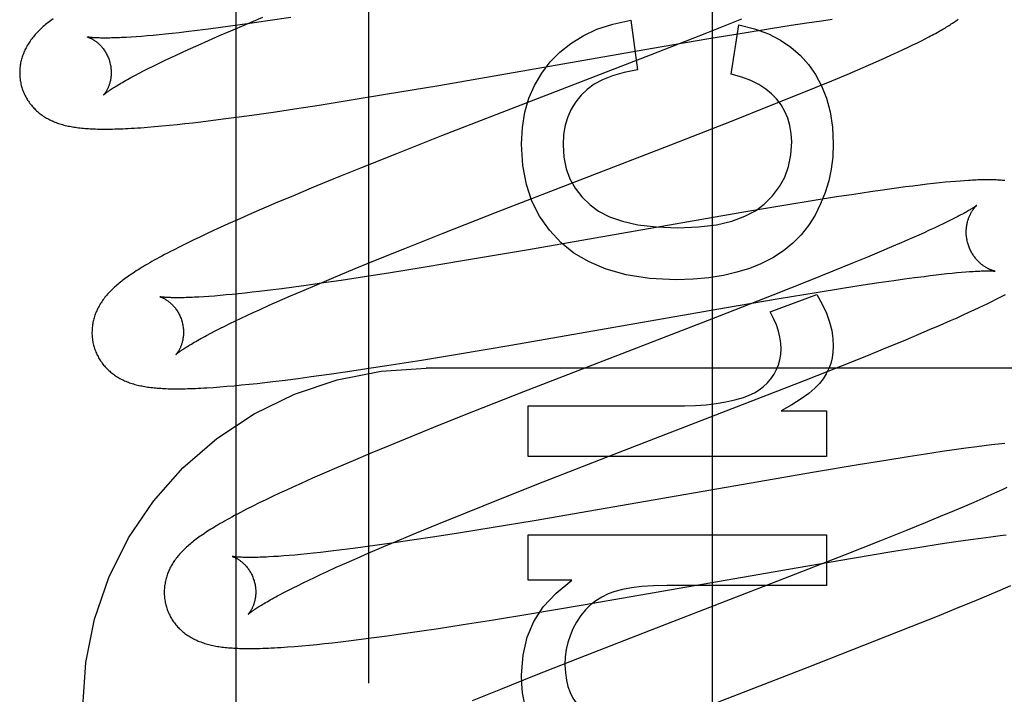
# Model space of a CAD drawing. Header units: inches. Extents: x 0 to 309, y 0 to 200.
# Tile 32 of 64: x 107.555 to 107.77, y 102.551 to 102.698. Entities that reach past the tile are written whole.
import ezdxf

# ---------------------------------------------------------------- set-up
doc = ezdxf.new("R2010")
doc.units = ezdxf.units.IN
doc.header["$LTSCALE"] = 17
doc.header["$MEASUREMENT"] = 0
doc.linetypes.add('HIDDEN', pattern=[0.2, 0.1, -0.1])
doc.layers.add('DEFAULT_2', color=8, linetype='HIDDEN')
doc.layers.add('RIGHTHAND_DOOR_ASSEMBLY', color=7, linetype='CONTINUOUS')

msp = doc.modelspace()

# ---------------------------------------------------------------- linework, layer by layer
at = {"layer": 'DEFAULT_2', "color": 8, "linetype": 'HIDDEN'}
for p, q in [((107.63154, 99.15312), (107.63154, 104.65362)), ((107.60479, 102.69722), (107.60837, 102.69872)), ((107.61447, 102.69868), (107.60943, 102.69792)), ((107.71297, 102.6983), (107.70531, 102.69525)), ((107.73044, 102.69795), (107.73276, 102.69827)), ((107.59651, 102.69612), (107.594, 102.6958)), ((107.59911, 102.69646), (107.59651, 102.69612)), ((107.60181, 102.69682), (107.59911, 102.69646)), ((107.60135, 102.69575), (107.60479, 102.69722)), ((107.60554, 102.69735), (107.60181, 102.69682)), ((107.60943, 102.69792), (107.60554, 102.69735)), ((107.68879, 102.69808), (107.6902, 102.68721)), ((107.71071, 102.68629), (107.71237, 102.69703)), ((107.71351, 102.69533), (107.71925, 102.69625)), ((107.71925, 102.69625), (107.72376, 102.69695)), ((107.72376, 102.69695), (107.72719, 102.69747)), ((107.72719, 102.69747), (107.73044, 102.69795)), ((107.58067, 102.69444), (107.57956, 102.69436)), ((107.58185, 102.69453), (107.58067, 102.69444)), ((107.58308, 102.69463), (107.58185, 102.69453)), ((107.58437, 102.69475), (107.58308, 102.69463)), ((107.58571, 102.69487), (107.58437, 102.69475)), ((107.5871, 102.69501), (107.58571, 102.69487)), ((107.58855, 102.69517), (107.5871, 102.69501)), ((107.59005, 102.69533), (107.58855, 102.69517)), ((107.59159, 102.69551), (107.59005, 102.69533)), ((107.594, 102.6958), (107.59159, 102.69551)), ((107.59649, 102.69363), (107.59887, 102.69468)), ((107.59887, 102.69468), (107.60135, 102.69575)), ((107.70531, 102.69525), (107.69299, 102.69044)), ((107.69352, 102.69195), (107.7054, 102.69398)), ((107.7054, 102.69398), (107.71351, 102.69533)), ((107.75226, 102.69358), (107.7531, 102.694)), ((107.7531, 102.694), (107.75388, 102.69441)), ((107.59202, 102.69163), (107.5942, 102.69262)), ((107.5942, 102.69262), (107.59649, 102.69363)), ((107.64679, 102.68381), (107.69352, 102.69195)), ((107.74824, 102.69163), (107.74936, 102.69216)), ((107.74936, 102.69216), (107.7504, 102.69266)), ((107.7504, 102.69266), (107.75137, 102.69313)), ((107.75137, 102.69313), (107.75226, 102.69358)), ((107.58674, 102.68916), (107.58798, 102.68976)), ((107.58798, 102.68976), (107.58928, 102.69037)), ((107.58928, 102.69037), (107.59063, 102.69099)), ((107.59063, 102.69099), (107.59202, 102.69163)), ((107.69299, 102.69044), (107.64742, 102.67275)), ((107.74289, 102.68919), (107.74433, 102.68983)), ((107.74433, 102.68983), (107.74572, 102.69046)), ((107.74572, 102.69046), (107.74703, 102.69106)), ((107.74703, 102.69106), (107.74824, 102.69163)), ((107.58229, 102.68696), (107.58332, 102.68749)), ((107.58332, 102.68749), (107.5844, 102.68803)), ((107.5844, 102.68803), (107.58554, 102.68859)), ((107.58554, 102.68859), (107.58674, 102.68916)), ((107.73837, 102.68723), (107.74067, 102.68822)), ((107.74067, 102.68822), (107.74289, 102.68919)), ((107.5804, 102.68598), (107.58131, 102.68646)), ((107.58131, 102.68646), (107.58229, 102.68696)), ((107.73268, 102.68483), (107.73599, 102.68621)), ((107.73599, 102.68621), (107.73837, 102.68723)), ((107.63517, 102.68185), (107.64679, 102.68381)), ((107.72473, 102.68157), (107.72923, 102.6834)), ((107.72923, 102.6834), (107.73268, 102.68483)), ((107.62724, 102.68055), (107.63517, 102.68185)), ((107.71907, 102.6793), (107.72473, 102.68157)), ((107.61529, 102.67867), (107.62064, 102.6795)), ((107.62064, 102.6795), (107.62724, 102.68055)), ((107.71113, 102.67616), (107.71907, 102.6793)), ((107.60029, 102.67654), (107.60316, 102.67692)), ((107.60316, 102.67692), (107.60708, 102.67747)), ((107.60708, 102.67747), (107.61113, 102.67805)), ((107.61113, 102.67805), (107.61529, 102.67867)), ((107.58315, 102.67466), (107.5847, 102.67479)), ((107.5847, 102.67479), (107.58631, 102.67493)), ((107.58631, 102.67493), (107.58795, 102.67509)), ((107.58795, 102.67509), (107.58962, 102.67526)), ((107.58962, 102.67526), (107.59131, 102.67545)), ((107.59131, 102.67545), (107.59304, 102.67564)), ((107.59304, 102.67564), (107.59479, 102.67585)), ((107.59479, 102.67585), (107.5975, 102.67618)), ((107.5975, 102.67618), (107.60029, 102.67654)), ((107.69747, 102.67082), (107.71113, 102.67616)), ((107.64742, 102.67275), (107.63754, 102.66885)), ((107.65974, 102.6562), (107.69747, 102.67082)), ((107.63754, 102.66885), (107.63009, 102.66587)), ((107.63009, 102.66587), (107.6239, 102.66336)), ((107.6239, 102.66336), (107.6189, 102.6613)), ((107.74878, 102.6616), (107.74631, 102.66127)), ((107.75039, 102.6618), (107.74878, 102.6616)), ((107.75196, 102.662), (107.75039, 102.6618)), ((107.75347, 102.66218), (107.75196, 102.662)), ((107.75489, 102.66234), (107.75347, 102.66218)), ((107.75621, 102.66248), (107.75489, 102.66234)), ((107.75745, 102.66261), (107.75621, 102.66248)), ((107.7586, 102.66272), (107.75745, 102.66261)), ((107.75968, 102.66281), (107.7586, 102.66272)), ((107.76069, 102.66289), (107.75968, 102.66281)), ((107.76164, 102.66296), (107.76069, 102.66289)), ((107.61503, 102.65969), (107.61128, 102.6581)), ((107.6189, 102.6613), (107.61503, 102.65969)), ((107.7337, 102.6594), (107.72879, 102.65862)), ((107.73748, 102.65998), (107.7337, 102.6594)), ((107.74112, 102.66053), (107.73748, 102.65998)), ((107.74376, 102.66091), (107.74112, 102.66053)), ((107.74631, 102.66127), (107.74376, 102.66091)), ((107.61128, 102.6581), (107.60855, 102.65693)), ((107.72265, 102.65761), (107.71299, 102.65598)), ((107.72879, 102.65862), (107.72265, 102.65761)), ((107.6059, 102.65578), (107.60331, 102.65464)), ((107.60855, 102.65693), (107.6059, 102.65578)), ((107.64778, 102.6515), (107.65974, 102.6562)), ((107.71299, 102.65598), (107.66643, 102.64787)), ((107.60081, 102.65352), (107.59919, 102.65278)), ((107.60331, 102.65464), (107.60081, 102.65352)), ((107.75604, 102.65308), (107.75503, 102.6526)), ((107.757, 102.65353), (107.75604, 102.65308)), ((107.75789, 102.65397), (107.757, 102.65353)), ((107.75873, 102.65438), (107.75789, 102.65397)), ((107.75951, 102.65478), (107.75873, 102.65438)), ((107.59608, 102.65134), (107.59457, 102.65063)), ((107.59761, 102.65206), (107.59608, 102.65134)), ((107.59919, 102.65278), (107.59761, 102.65206)), ((107.6394, 102.64816), (107.64778, 102.6515)), ((107.75166, 102.65107), (107.7498, 102.65024)), ((107.75284, 102.65159), (107.75166, 102.65107)), ((107.75396, 102.65211), (107.75284, 102.65159)), ((107.75503, 102.6526), (107.75396, 102.65211)), ((107.59165, 102.64922), (107.59022, 102.6485)), ((107.5931, 102.64993), (107.59165, 102.64922)), ((107.59457, 102.65063), (107.5931, 102.64993)), ((107.74782, 102.64938), (107.74574, 102.64848)), ((107.7498, 102.65024), (107.74782, 102.64938)), ((107.59022, 102.6485), (107.58883, 102.6478)), ((107.63336, 102.64572), (107.6394, 102.64816)), ((107.66643, 102.64787), (107.65244, 102.64549)), ((107.74354, 102.64755), (107.74047, 102.64626)), ((107.74574, 102.64848), (107.74354, 102.64755)), ((107.62851, 102.64374), (107.63336, 102.64572)), ((107.65244, 102.64549), (107.64342, 102.64399)), ((107.73722, 102.64492), (107.73293, 102.64318)), ((107.74047, 102.64626), (107.73722, 102.64492)), ((107.62386, 102.6418), (107.62851, 102.64374)), ((107.63579, 102.64276), (107.63055, 102.64194)), ((107.64342, 102.64399), (107.63579, 102.64276)), ((107.73293, 102.64318), (107.72749, 102.641)), ((107.75282, 102.64205), (107.75416, 102.64222)), ((107.75416, 102.64222), (107.75544, 102.64237)), ((107.75544, 102.64237), (107.75666, 102.64251)), ((107.75666, 102.64251), (107.75783, 102.64264)), ((107.75783, 102.64264), (107.75894, 102.64275)), ((107.75894, 102.64275), (107.75999, 102.64286)), ((107.75999, 102.64286), (107.76098, 102.64294)), ((107.76098, 102.64294), (107.76192, 102.64302)), ((107.61784, 102.64007), (107.61513, 102.6397)), ((107.61687, 102.63884), (107.62029, 102.6403)), ((107.62159, 102.6406), (107.61784, 102.64007)), ((107.62029, 102.6403), (107.62386, 102.6418)), ((107.62549, 102.64117), (107.62159, 102.6406)), ((107.63055, 102.64194), (107.62549, 102.64117)), ((107.72749, 102.641), (107.71978, 102.63794)), ((107.73499, 102.63945), (107.73951, 102.64016)), ((107.73951, 102.64016), (107.74294, 102.64068)), ((107.74294, 102.64068), (107.7462, 102.64115)), ((107.7462, 102.64115), (107.74852, 102.64148)), ((107.74852, 102.64148), (107.75073, 102.64178)), ((107.75073, 102.64178), (107.75282, 102.64205)), ((107.60031, 102.63797), (107.59901, 102.63785)), ((107.60166, 102.6381), (107.60031, 102.63797)), ((107.60306, 102.63824), (107.60166, 102.6381)), ((107.60452, 102.63839), (107.60306, 102.63824)), ((107.60602, 102.63856), (107.60452, 102.63839)), ((107.60757, 102.63874), (107.60602, 102.63856)), ((107.60999, 102.63903), (107.60757, 102.63874)), ((107.61251, 102.63935), (107.60999, 102.63903)), ((107.61513, 102.6397), (107.61251, 102.63935)), ((107.6144, 102.63777), (107.61687, 102.63884)), ((107.71978, 102.63794), (107.70636, 102.6327)), ((107.71918, 102.63429), (107.72943, 102.6381)), ((107.72115, 102.63718), (107.72926, 102.63853)), ((107.72926, 102.63853), (107.73499, 102.63945)), ((107.76991, 102.63775), (107.77059, 102.63811)), ((107.59659, 102.63766), (107.59546, 102.63758)), ((107.59777, 102.63775), (107.59659, 102.63766)), ((107.59901, 102.63785), (107.59777, 102.63775)), ((107.6076, 102.63474), (107.60977, 102.63572)), ((107.60977, 102.63572), (107.61204, 102.63673)), ((107.61204, 102.63673), (107.6144, 102.63777)), ((107.70926, 102.63515), (107.72115, 102.63718)), ((107.76583, 102.63569), (107.76675, 102.63614)), ((107.76675, 102.63614), (107.76761, 102.63657)), ((107.76761, 102.63657), (107.76842, 102.63697)), ((107.76842, 102.63697), (107.76919, 102.63737)), ((107.76919, 102.63737), (107.76991, 102.63775)), ((107.60488, 102.63349), (107.60621, 102.63411)), ((107.60621, 102.63411), (107.6076, 102.63474)), ((107.66254, 102.62701), (107.70926, 102.63515)), ((107.76003, 102.633), (107.76137, 102.63361)), ((107.76137, 102.63361), (107.76262, 102.63418)), ((107.76262, 102.63418), (107.76377, 102.63472)), ((107.76377, 102.63472), (107.76484, 102.63522)), ((107.76484, 102.63522), (107.76583, 102.63569)), ((107.60004, 102.63116), (107.60117, 102.63172)), ((107.60117, 102.63172), (107.60235, 102.63229)), ((107.60235, 102.63229), (107.60359, 102.63288)), ((107.60359, 102.63288), (107.60488, 102.63349)), ((107.70636, 102.6327), (107.66532, 102.61679)), ((107.75636, 102.63138), (107.7586, 102.63237)), ((107.7586, 102.63237), (107.76003, 102.633)), ((107.59608, 102.62913), (107.59698, 102.6296)), ((107.59698, 102.6296), (107.59794, 102.6301)), ((107.59794, 102.6301), (107.59896, 102.63062)), ((107.59896, 102.63062), (107.60004, 102.63116)), ((107.74832, 102.62798), (107.75165, 102.62937)), ((107.75165, 102.62937), (107.75404, 102.63039)), ((107.75404, 102.63039), (107.75636, 102.63138)), ((107.74486, 102.62655), (107.74832, 102.62798)), ((107.643, 102.62375), (107.65092, 102.62505)), ((107.65092, 102.62505), (107.66254, 102.62701)), ((107.74033, 102.6247), (107.74486, 102.62655)), ((107.6364, 102.6227), (107.643, 102.62375)), ((107.73465, 102.62242), (107.74033, 102.6247)), ((107.61892, 102.62012), (107.62285, 102.62067)), ((107.62285, 102.62067), (107.62689, 102.62126)), ((107.62689, 102.62126), (107.63105, 102.62188)), ((107.63105, 102.62188), (107.6364, 102.6227)), ((108.11904, 102.62195), (107.64404, 102.62195)), ((107.72667, 102.61927), (107.73465, 102.62242)), ((107.60539, 102.61847), (107.60709, 102.61865)), ((107.60709, 102.61865), (107.60881, 102.61885)), ((107.60881, 102.61885), (107.61057, 102.61905)), ((107.61057, 102.61905), (107.61327, 102.61938)), ((107.61327, 102.61938), (107.61606, 102.61974)), ((107.61606, 102.61974), (107.61892, 102.62012)), ((107.71186, 102.61349), (107.72667, 102.61927)), ((107.59749, 102.61777), (107.59895, 102.61787)), ((107.59895, 102.61787), (107.60048, 102.618)), ((107.60048, 102.618), (107.60207, 102.61814)), ((107.60207, 102.61814), (107.60372, 102.6183)), ((107.60372, 102.6183), (107.60539, 102.61847)), ((107.66532, 102.61679), (107.65436, 102.61247)), ((107.65436, 102.61247), (107.6469, 102.60949)), ((107.66632, 102.60267), (107.66632, 102.61373)), ((107.66632, 102.61373), (107.70046, 102.61373)), ((107.68514, 102.60315), (107.71186, 102.61349)), ((107.72164, 102.61262), (107.73152, 102.61262)), ((107.73152, 102.61262), (107.73152, 102.60267)), ((107.6469, 102.60949), (107.64071, 102.60698)), ((107.64071, 102.60698), (107.63571, 102.60493)), ((107.63571, 102.60493), (107.63183, 102.60332)), ((107.75676, 102.60371), (107.75314, 102.60317)), ((107.75938, 102.60409), (107.75676, 102.60371)), ((107.76192, 102.60445), (107.75938, 102.60409)), ((107.76437, 102.60478), (107.76192, 102.60445)), ((107.76597, 102.60499), (107.76437, 102.60478)), ((107.76754, 102.60518), (107.76597, 102.60499)), ((107.76905, 102.60536), (107.76754, 102.60518)), ((107.77047, 102.60553), (107.76905, 102.60536)), ((107.62806, 102.60173), (107.62442, 102.60017)), ((107.63183, 102.60332), (107.62806, 102.60173)), ((107.73152, 102.60267), (107.66632, 102.60267)), ((107.6696, 102.59709), (107.68514, 102.60315)), ((107.7445, 102.60181), (107.7384, 102.60081)), ((107.74938, 102.60259), (107.7445, 102.60181)), ((107.75314, 102.60317), (107.74938, 102.60259)), ((107.62442, 102.60017), (107.62177, 102.59902)), ((107.72887, 102.59921), (107.6815, 102.59096)), ((107.7384, 102.60081), (107.72887, 102.59921)), ((107.6192, 102.59789), (107.61671, 102.59678)), ((107.62177, 102.59902), (107.6192, 102.59789)), ((107.65993, 102.59326), (107.6696, 102.59709)), ((107.61351, 102.59532), (107.61197, 102.5946)), ((107.61509, 102.59604), (107.61351, 102.59532)), ((107.61671, 102.59678), (107.61509, 102.59604)), ((107.76874, 102.59485), (107.76756, 102.59432)), ((107.76986, 102.59537), (107.76874, 102.59485)), ((107.77093, 102.59586), (107.76986, 102.59537)), ((107.60902, 102.5932), (107.60759, 102.5925)), ((107.61047, 102.59389), (107.60902, 102.5932)), ((107.61197, 102.5946), (107.61047, 102.59389)), ((107.65268, 102.59036), (107.65993, 102.59326)), ((107.7657, 102.5935), (107.76372, 102.59263)), ((107.76756, 102.59432), (107.7657, 102.5935)), ((107.60618, 102.5918), (107.6048, 102.5911)), ((107.60759, 102.5925), (107.60618, 102.5918)), ((107.6815, 102.59096), (107.66763, 102.58859)), ((107.75943, 102.5908), (107.75634, 102.58951)), ((107.76163, 102.59173), (107.75943, 102.5908)), ((107.76372, 102.59263), (107.76163, 102.59173)), ((107.64672, 102.58794), (107.65268, 102.59036)), ((107.66763, 102.58859), (107.65869, 102.58711)), ((107.75634, 102.58951), (107.75308, 102.58816)), ((107.64195, 102.58597), (107.64672, 102.58794)), ((107.65869, 102.58711), (107.65114, 102.58589)), ((107.74878, 102.58641), (107.74331, 102.58422)), ((107.75308, 102.58816), (107.74878, 102.58641)), ((107.63476, 102.58295), (107.63828, 102.58444)), ((107.64094, 102.58433), (107.63708, 102.58376)), ((107.63828, 102.58444), (107.64195, 102.58597)), ((107.64595, 102.58508), (107.64094, 102.58433)), ((107.65114, 102.58589), (107.64595, 102.58508)), ((107.66632, 102.5756), (107.66632, 102.58549)), ((107.66632, 102.58549), (107.73152, 102.58549)), ((107.73152, 102.58549), (107.73152, 102.57443)), ((107.74331, 102.58422), (107.73556, 102.58115)), ((107.75974, 102.58403), (107.76294, 102.58449)), ((107.76294, 102.58449), (107.76521, 102.58481)), ((107.76521, 102.58481), (107.76738, 102.5851)), ((107.76738, 102.5851), (107.76943, 102.58536)), ((107.76943, 102.58536), (107.77073, 102.58552)), ((107.6256, 102.58222), (107.62321, 102.58193)), ((107.6281, 102.58253), (107.6256, 102.58222)), ((107.63069, 102.58287), (107.6281, 102.58253)), ((107.63337, 102.58324), (107.63069, 102.58287)), ((107.63138, 102.5815), (107.63476, 102.58295)), ((107.63708, 102.58376), (107.63337, 102.58324)), ((107.74624, 102.58193), (107.75191, 102.58284)), ((107.75191, 102.58284), (107.75636, 102.58353)), ((107.75636, 102.58353), (107.75974, 102.58403)), ((107.61177, 102.58082), (107.61068, 102.58075)), ((107.61291, 102.58091), (107.61177, 102.58082)), ((107.61411, 102.581), (107.61291, 102.58091)), ((107.61537, 102.58111), (107.61411, 102.581)), ((107.61668, 102.58123), (107.61537, 102.58111)), ((107.61804, 102.58137), (107.61668, 102.58123)), ((107.61946, 102.58151), (107.61804, 102.58137)), ((107.62092, 102.58167), (107.61946, 102.58151)), ((107.62321, 102.58193), (107.62092, 102.58167)), ((107.62664, 102.57942), (107.62896, 102.58044)), ((107.62896, 102.58044), (107.63138, 102.5815)), ((107.73556, 102.58115), (107.72208, 102.57588)), ((107.72529, 102.5784), (107.73721, 102.58043)), ((107.73721, 102.58043), (107.74624, 102.58193)), ((107.6223, 102.57745), (107.62441, 102.57842)), ((107.62441, 102.57842), (107.62664, 102.57942)), ((107.67837, 102.57023), (107.72529, 102.5784)), ((107.61719, 102.57504), (107.61839, 102.57562)), ((107.61839, 102.57562), (107.61964, 102.57621)), ((107.61964, 102.57621), (107.62094, 102.57682)), ((107.62094, 102.57682), (107.6223, 102.57745)), ((107.6759, 102.5756), (107.66632, 102.5756)), ((107.72208, 102.57588), (107.69433, 102.56514)), ((107.61295, 102.57291), (107.61393, 102.57341)), ((107.61393, 102.57341), (107.61496, 102.57394)), ((107.61496, 102.57394), (107.61605, 102.57448)), ((107.61605, 102.57448), (107.61719, 102.57504)), ((107.73152, 102.57443), (107.69659, 102.57443)), ((107.76707, 102.57242), (107.76948, 102.57344)), ((107.76948, 102.57344), (107.77182, 102.57445)), ((107.61203, 102.57242), (107.61295, 102.57291)), ((107.76375, 102.57103), (107.76707, 102.57242)), ((107.6667, 102.56826), (107.67837, 102.57023)), ((107.75574, 102.56776), (107.76027, 102.5696)), ((107.76027, 102.5696), (107.76375, 102.57103)), ((107.65211, 102.5659), (107.65874, 102.56695)), ((107.65874, 102.56695), (107.6667, 102.56826)), ((107.75004, 102.56547), (107.75574, 102.56776)), ((107.64257, 102.56445), (107.64674, 102.56507)), ((107.64674, 102.56507), (107.65211, 102.5659)), ((107.69433, 102.56514), (107.6775, 102.55858)), ((107.74206, 102.56232), (107.75004, 102.56547)), ((107.62708, 102.56235), (107.62982, 102.56269)), ((107.62982, 102.56269), (107.63264, 102.56306)), ((107.63264, 102.56306), (107.63554, 102.56345)), ((107.63554, 102.56345), (107.6385, 102.56386)), ((107.6385, 102.56386), (107.64257, 102.56445)), ((107.6153, 102.56113), (107.6169, 102.56126)), ((107.6169, 102.56126), (107.61852, 102.56141)), ((107.61852, 102.56141), (107.62017, 102.56157)), ((107.62017, 102.56157), (107.62184, 102.56175)), ((107.62184, 102.56175), (107.62355, 102.56193)), ((107.62355, 102.56193), (107.62529, 102.56214)), ((107.62529, 102.56214), (107.62708, 102.56235)), ((107.72726, 102.55654), (107.74206, 102.56232)), ((107.6775, 102.55858), (107.66767, 102.55469)), ((107.69166, 102.54275), (107.72726, 102.55654)), ((107.66767, 102.55469), (107.66025, 102.55172)), ((107.66025, 102.55172), (107.65411, 102.54921))]:
    msp.add_line(p, q, dxfattribs=at)
for points in [[(107.56251, 102.69837), (107.56223, 102.69816), (107.56194, 102.69795), (107.56167, 102.69773), (107.5614, 102.69752), (107.56114, 102.69731), (107.56088, 102.69709), (107.56063, 102.69688)], [(107.75388, 102.69441), (107.75426, 102.69461), (107.75462, 102.6948), (107.75498, 102.695), (107.75532, 102.69518), (107.75566, 102.69537), (107.75598, 102.69555), (107.7563, 102.69573), (107.7566, 102.69591), (107.7569, 102.69608), (107.75719, 102.69625), (107.75748, 102.69642), (107.75775, 102.69659), (107.75802, 102.69675), (107.75828, 102.69691), (107.75853, 102.69707), (107.75877, 102.69723), (107.75901, 102.69739), (107.75924, 102.69754), (107.75947, 102.6977), (107.75969, 102.69785), (107.7599, 102.698), (107.76011, 102.69815), (107.76031, 102.6983)], [(107.56063, 102.69688), (107.56038, 102.69667), (107.56014, 102.69645), (107.55991, 102.69623), (107.55968, 102.69601), (107.55945, 102.6958), (107.55924, 102.69557), (107.55902, 102.69535), (107.55881, 102.69513), (107.55861, 102.6949), (107.55841, 102.69467), (107.55822, 102.69445), (107.55804, 102.69421), (107.55786, 102.69398), (107.55769, 102.69375), (107.55752, 102.69351), (107.55735, 102.69328), (107.5572, 102.69303), (107.55705, 102.69279), (107.5569, 102.69255), (107.55676, 102.6923), (107.55663, 102.69205), (107.5565, 102.6918), (107.55638, 102.69155), (107.55626, 102.6913), (107.55615, 102.69105), (107.55605, 102.6908), (107.55596, 102.69055), (107.55587, 102.6903), (107.55578, 102.69004), (107.5557, 102.68979), (107.55563, 102.68953), (107.55556, 102.68926), (107.5555, 102.689), (107.55544, 102.68874), (107.5554, 102.68847), (107.55535, 102.6882), (107.55532, 102.68793), (107.55529, 102.68765), (107.55526, 102.68738), (107.55524, 102.68711), (107.55523, 102.68683), (107.55523, 102.68655), (107.55523, 102.68628), (107.55524, 102.686), (107.55526, 102.68572), (107.55529, 102.68544), (107.55532, 102.68517), (107.55535, 102.68489), (107.5554, 102.68462), (107.55545, 102.68434), (107.55551, 102.68407), (107.55557, 102.6838), (107.55564, 102.68356)], [(107.67117, 102.68893), (107.67326, 102.69109), (107.67565, 102.69299), (107.67832, 102.69466), (107.68136, 102.69607), (107.68486, 102.6972), (107.68879, 102.69808)], [(107.71237, 102.69703), (107.71578, 102.69616), (107.71882, 102.69505), (107.72145, 102.69371), (107.72375, 102.69214), (107.7258, 102.69036), (107.72758, 102.68837)], [(107.57007, 102.69439), (107.57005, 102.69439), (107.57004, 102.69439), (107.57005, 102.69439), (107.57006, 102.69439), (107.57008, 102.69438), (107.57011, 102.69437), (107.57015, 102.69436), (107.57019, 102.69435), (107.57024, 102.69433), (107.5703, 102.69431), (107.57036, 102.69429), (107.57042, 102.69426), (107.5705, 102.69423), (107.57057, 102.6942), (107.57065, 102.69416), (107.57074, 102.69412), (107.57083, 102.69407), (107.57092, 102.69403), (107.57102, 102.69397), (107.57112, 102.69392), (107.57123, 102.69386), (107.57133, 102.69379), (107.57144, 102.69372), (107.57156, 102.69365), (107.57167, 102.69357), (107.57179, 102.69348), (107.57191, 102.6934), (107.57203, 102.6933), (107.57216, 102.6932), (107.57228, 102.69309), (107.57241, 102.69298), (107.57254, 102.69286), (107.57267, 102.69274), (107.5728, 102.6926), (107.57293, 102.69247), (107.57307, 102.69232), (107.5732, 102.69217), (107.57333, 102.69201), (107.57346, 102.69184), (107.57359, 102.69167), (107.57371, 102.69149), (107.57384, 102.6913), (107.57396, 102.69111), (107.57408, 102.69091), (107.57419, 102.6907), (107.5743, 102.69049), (107.5744, 102.69028), (107.5745, 102.69006), (107.5746, 102.68983), (107.57469, 102.6896), (107.57477, 102.68937), (107.57485, 102.68913), (107.57491, 102.68892)], [(107.57956, 102.69436), (107.5785, 102.6943), (107.57799, 102.69427), (107.5775, 102.69425), (107.57703, 102.69423), (107.57657, 102.69421), (107.57613, 102.69419), (107.5757, 102.69418), (107.57529, 102.69417), (107.57489, 102.69416), (107.57451, 102.69416), (107.57415, 102.69415), (107.5738, 102.69415), (107.57347, 102.69416), (107.57316, 102.69416), (107.57286, 102.69416), (107.57258, 102.69417), (107.57232, 102.69418), (107.57207, 102.69419), (107.57184, 102.6942), (107.57163, 102.69421), (107.57143, 102.69423), (107.57124, 102.69424), (107.57107, 102.69425), (107.57092, 102.69427), (107.57078, 102.69428), (107.57065, 102.6943), (107.57053, 102.69431), (107.57043, 102.69433), (107.57034, 102.69434), (107.57027, 102.69435), (107.5702, 102.69436), (107.57015, 102.69437), (107.57011, 102.69438), (107.57008, 102.69438), (107.57007, 102.69439)], [(107.57491, 102.68892), (107.57496, 102.68871), (107.57502, 102.68847), (107.57507, 102.68823), (107.57511, 102.68798), (107.57515, 102.68774), (107.57518, 102.6875), (107.5752, 102.68726), (107.57521, 102.68702), (107.57522, 102.68679), (107.57522, 102.68656), (107.57522, 102.68633), (107.57521, 102.6861), (107.57519, 102.68588), (107.57517, 102.68567), (107.57515, 102.68546), (107.57512, 102.68526), (107.57508, 102.68506), (107.57505, 102.68487), (107.575, 102.68468), (107.57496, 102.6845), (107.57491, 102.68432), (107.57486, 102.68416), (107.57481, 102.68399), (107.57476, 102.68384), (107.5747, 102.68369), (107.57465, 102.68354), (107.57459, 102.6834), (107.57453, 102.68327), (107.57448, 102.68314), (107.57442, 102.68302), (107.57436, 102.6829), (107.5743, 102.68279), (107.57424, 102.68269), (107.57419, 102.68259), (107.57413, 102.68249), (107.57407, 102.6824), (107.57402, 102.68232), (107.57397, 102.68224), (107.57392, 102.68217), (107.57387, 102.6821), (107.57382, 102.68204), (107.57378, 102.68198), (107.57374, 102.68193), (107.5737, 102.68188), (107.57367, 102.68184), (107.57364, 102.68181), (107.57361, 102.68178), (107.57359, 102.68176), (107.57358, 102.68174), (107.57357, 102.68173), (107.57356, 102.68172)], [(107.66485, 102.67094), (107.66506, 102.6746), (107.66561, 102.67796), (107.6665, 102.681), (107.66772, 102.68379), (107.66928, 102.68645), (107.67117, 102.68893)], [(107.72758, 102.68837), (107.72914, 102.68616), (107.73044, 102.6837), (107.73151, 102.68103), (107.7323, 102.67805), (107.73279, 102.6747), (107.73299, 102.671)], [(107.57356, 102.68173), (107.57357, 102.68173), (107.57359, 102.68175), (107.57361, 102.68177), (107.57364, 102.6818), (107.57369, 102.68184), (107.57374, 102.68188), (107.5738, 102.68193), (107.57387, 102.68199), (107.57395, 102.68205), (107.57404, 102.68212), (107.57414, 102.6822), (107.57426, 102.68229), (107.57439, 102.68238), (107.57453, 102.68249), (107.57468, 102.6826), (107.57485, 102.68271), (107.57503, 102.68284), (107.57523, 102.68297), (107.57544, 102.68311), (107.57567, 102.68325), (107.57591, 102.68341), (107.57617, 102.68357), (107.57644, 102.68373), (107.57672, 102.68391), (107.57702, 102.68409), (107.57734, 102.68427), (107.57767, 102.68447), (107.57801, 102.68466), (107.57837, 102.68487), (107.57875, 102.68508), (107.57914, 102.6853), (107.57954, 102.68552), (107.57997, 102.68575), (107.5804, 102.68598)], [(107.6902, 102.68721), (107.6873, 102.68665), (107.68476, 102.68593), (107.68259, 102.68505), (107.68075, 102.68404), (107.67919, 102.68292), (107.67792, 102.68169)], [(107.72059, 102.68083), (107.71952, 102.68196), (107.71823, 102.68301), (107.71673, 102.68398), (107.71499, 102.68486), (107.71298, 102.68563), (107.71071, 102.68629)], [(107.55564, 102.68356), (107.5557, 102.68334), (107.55579, 102.68307), (107.55588, 102.68281), (107.55597, 102.68254), (107.55608, 102.68229), (107.55619, 102.68203), (107.5563, 102.68178), (107.55643, 102.68153), (107.55656, 102.68128), (107.55669, 102.68104), (107.55683, 102.6808), (107.55697, 102.68056), (107.55713, 102.68033), (107.55728, 102.68011), (107.55744, 102.67988), (107.55761, 102.67967), (107.55778, 102.67945), (107.55796, 102.67925), (107.55814, 102.67904), (107.55832, 102.67884), (107.55851, 102.67865), (107.5587, 102.67846), (107.5589, 102.67827), (107.5591, 102.67809), (107.5593, 102.67792), (107.55951, 102.67775), (107.55972, 102.67758), (107.55994, 102.67742), (107.56016, 102.67726), (107.56039, 102.67711), (107.56062, 102.67696), (107.56085, 102.67681), (107.5611, 102.67667), (107.56134, 102.67653), (107.5616, 102.67639), (107.56185, 102.67626), (107.56211, 102.67614), (107.56237, 102.67602), (107.56264, 102.6759), (107.56291, 102.67579), (107.56318, 102.67569), (107.56346, 102.67558), (107.56374, 102.67549), (107.56402, 102.67539), (107.56431, 102.6753), (107.5646, 102.67522), (107.5649, 102.67514), (107.5652, 102.67506), (107.56551, 102.67499), (107.56582, 102.67492), (107.56613, 102.67486), (107.56645, 102.6748), (107.56677, 102.67474), (107.56709, 102.67469), (107.56742, 102.67464), (107.56775, 102.67459), (107.56809, 102.67455), (107.56843, 102.67451), (107.56878, 102.67447), (107.56914, 102.67443), (107.5695, 102.6744), (107.56986, 102.67438), (107.57024, 102.67435), (107.57062, 102.67433), (107.57101, 102.67431), (107.57141, 102.67429), (107.57181, 102.67428), (107.57223, 102.67426), (107.57266, 102.67425), (107.5731, 102.67425), (107.57355, 102.67424), (107.57402, 102.67424), (107.5745, 102.67425), (107.57499, 102.67425), (107.5755, 102.67426), (107.57603, 102.67427), (107.57658, 102.67429), (107.57714, 102.67431), (107.57773, 102.67433), (107.57833, 102.67436), (107.57896, 102.67439), (107.57961, 102.67442), (107.58028, 102.67446), (107.58097, 102.67451), (107.58167, 102.67456), (107.58315, 102.67466)], [(107.67792, 102.68169), (107.67673, 102.6802), (107.67574, 102.67861), (107.67497, 102.67691), (107.67441, 102.67508), (107.67407, 102.67304), (107.67394, 102.67082)], [(107.72391, 102.67143), (107.7238, 102.67332), (107.72351, 102.67506), (107.72305, 102.67664), (107.72241, 102.67812), (107.72159, 102.67952), (107.72059, 102.68083)], [(107.67357, 102.64939), (107.67098, 102.65214), (107.66884, 102.65518), (107.66715, 102.65847), (107.66593, 102.66213), (107.66516, 102.6663), (107.66485, 102.67094)], [(107.67394, 102.67082), (107.67413, 102.66809), (107.67464, 102.66559), (107.67544, 102.66337), (107.67658, 102.66133), (107.67805, 102.65942), (107.67986, 102.65765)], [(107.71791, 102.65785), (107.71974, 102.65968), (107.72123, 102.66166), (107.72238, 102.66376), (107.7232, 102.66605), (107.72371, 102.66862), (107.72391, 102.67143)], [(107.73299, 102.671), (107.73288, 102.6682), (107.73254, 102.66549), (107.732, 102.6629), (107.73123, 102.66038), (107.73023, 102.65787), (107.729, 102.65541)], [(107.77047, 102.66298), (107.77021, 102.66301), (107.76996, 102.66303), (107.7697, 102.66305), (107.76943, 102.66307), (107.76916, 102.66309), (107.76889, 102.66311), (107.7686, 102.66312), (107.76831, 102.66313), (107.76802, 102.66314), (107.76771, 102.66315), (107.7674, 102.66315), (107.76708, 102.66316), (107.76675, 102.66316), (107.76641, 102.66316), (107.76607, 102.66315), (107.76571, 102.66315), (107.76535, 102.66314), (107.76498, 102.66313), (107.7646, 102.66312), (107.76421, 102.6631), (107.7638, 102.66309), (107.76339, 102.66307), (107.76297, 102.66304), (107.76254, 102.66302), (107.76164, 102.66296)], [(107.67986, 102.65765), (107.68173, 102.65627), (107.6841, 102.65509), (107.68693, 102.65408), (107.69031, 102.65332), (107.69434, 102.65284), (107.69898, 102.65265)], [(107.69898, 102.65265), (107.70354, 102.65285), (107.70751, 102.65334), (107.71085, 102.65414), (107.71366, 102.65518), (107.71602, 102.65641), (107.71791, 102.65785)], [(107.76433, 102.65757), (107.76432, 102.65757), (107.76431, 102.65756), (107.76429, 102.65754), (107.76426, 102.65752), (107.76422, 102.65749), (107.76417, 102.65745), (107.76411, 102.65741), (107.76405, 102.65736), (107.76397, 102.65731), (107.76388, 102.65725), (107.76378, 102.65718), (107.76367, 102.6571), (107.76354, 102.65702), (107.7634, 102.65693), (107.76325, 102.65684), (107.76308, 102.65673), (107.76289, 102.65662), (107.7627, 102.6565), (107.76248, 102.65638), (107.76225, 102.65625), (107.76201, 102.65611), (107.76175, 102.65596), (107.76148, 102.65581), (107.76119, 102.65566), (107.76088, 102.65549), (107.76056, 102.65532), (107.76023, 102.65515), (107.75988, 102.65496), (107.75951, 102.65478)], [(107.76238, 102.64928), (107.76233, 102.64947), (107.76227, 102.64971), (107.76222, 102.64994), (107.76218, 102.65018), (107.76214, 102.65041), (107.76211, 102.65064), (107.76208, 102.65088), (107.76206, 102.65111), (107.76205, 102.65134), (107.76204, 102.65157), (107.76204, 102.6518), (107.76205, 102.65202), (107.76206, 102.65224), (107.76207, 102.65246), (107.76209, 102.65268), (107.76212, 102.65289), (107.76215, 102.6531), (107.76218, 102.65331), (107.76222, 102.65351), (107.76226, 102.6537), (107.76231, 102.65389), (107.76235, 102.65408), (107.7624, 102.65426), (107.76246, 102.65443), (107.76251, 102.6546), (107.76257, 102.65476), (107.76263, 102.65492), (107.76269, 102.65508), (107.76275, 102.65523), (107.76282, 102.65537), (107.76288, 102.65551), (107.76295, 102.65565), (107.76301, 102.65578), (107.76308, 102.6559), (107.76314, 102.65602), (107.76321, 102.65614), (107.76328, 102.65625), (107.76334, 102.65635), (107.76341, 102.65646), (107.76347, 102.65655), (107.76354, 102.65665), (107.7636, 102.65673), (107.76366, 102.65682), (107.76372, 102.6569), (107.76378, 102.65698), (107.76384, 102.65705), (107.76389, 102.65712), (107.76395, 102.65718), (107.764, 102.65724), (107.76405, 102.65729), (107.76409, 102.65734), (107.76414, 102.65739), (107.76418, 102.65743), (107.76421, 102.65746), (107.76424, 102.65749), (107.76427, 102.65752), (107.76429, 102.65754), (107.76431, 102.65756), (107.76432, 102.65757), (107.76433, 102.65757)], [(107.729, 102.65541), (107.7276, 102.65316), (107.72598, 102.65111), (107.72419, 102.64928), (107.72214, 102.64763), (107.71979, 102.64613), (107.71716, 102.64479)], [(107.69868, 102.64129), (107.69285, 102.64161), (107.68773, 102.64237), (107.68337, 102.64359), (107.67962, 102.6452), (107.67634, 102.64713), (107.67357, 102.64939)], [(107.76833, 102.64318), (107.76833, 102.64318), (107.76832, 102.64318), (107.76831, 102.64318), (107.76829, 102.64319), (107.76826, 102.64319), (107.76822, 102.6432), (107.76818, 102.64321), (107.76813, 102.64322), (107.76807, 102.64324), (107.76801, 102.64325), (107.76795, 102.64327), (107.76788, 102.64329), (107.7678, 102.64332), (107.76772, 102.64334), (107.76764, 102.64337), (107.76756, 102.6434), (107.76746, 102.64344), (107.76737, 102.64348), (107.76727, 102.64352), (107.76717, 102.64356), (107.76707, 102.64361), (107.76696, 102.64366), (107.76686, 102.64371), (107.76675, 102.64377), (107.76663, 102.64383), (107.76652, 102.64389), (107.7664, 102.64396), (107.76628, 102.64403), (107.76615, 102.64411), (107.76603, 102.64419), (107.7659, 102.64428), (107.76577, 102.64437), (107.76564, 102.64447), (107.76551, 102.64457), (107.76538, 102.64467), (107.76524, 102.64478), (107.76511, 102.6449), (107.76497, 102.64502), (107.76484, 102.64515), (107.7647, 102.64528), (107.76456, 102.64542), (107.76443, 102.64557), (107.76429, 102.64572), (107.76416, 102.64588), (107.76403, 102.64604), (107.7639, 102.64621), (107.76377, 102.64638), (107.76364, 102.64656), (107.76352, 102.64675), (107.7634, 102.64694), (107.76328, 102.64713), (107.76317, 102.64734), (107.76306, 102.64754), (107.76295, 102.64775), (107.76285, 102.64796), (107.76276, 102.64818), (107.76267, 102.6484), (107.76259, 102.64862), (107.76251, 102.64885), (107.76244, 102.64908), (107.76238, 102.64928)], [(107.58883, 102.6478), (107.58816, 102.64746), (107.58752, 102.64712), (107.58689, 102.64679), (107.58629, 102.64647), (107.58572, 102.64616), (107.58517, 102.64586), (107.58464, 102.64556), (107.58413, 102.64528), (107.58365, 102.645), (107.58318, 102.64473), (107.58273, 102.64446), (107.58229, 102.6442), (107.58188, 102.64395), (107.58147, 102.6437), (107.58108, 102.64346), (107.58071, 102.64322), (107.58034, 102.64298), (107.57999, 102.64275), (107.57965, 102.64252), (107.57932, 102.6423), (107.579, 102.64208), (107.57868, 102.64185), (107.57838, 102.64164), (107.57809, 102.64142), (107.5778, 102.6412), (107.57752, 102.64099), (107.57724, 102.64077), (107.57698, 102.64056), (107.57672, 102.64034), (107.57646, 102.64013)], [(107.71716, 102.64479), (107.71466, 102.64379), (107.71195, 102.64295), (107.709, 102.64225), (107.70582, 102.64173), (107.70238, 102.64141), (107.69868, 102.64129)], [(107.76192, 102.64302), (107.76279, 102.64309), (107.7632, 102.64312), (107.76359, 102.64314), (107.76397, 102.64316), (107.76433, 102.64318), (107.76467, 102.6432), (107.76499, 102.64321), (107.76529, 102.64322), (107.76558, 102.64323), (107.76585, 102.64324), (107.7661, 102.64324), (107.76634, 102.64325), (107.76656, 102.64325), (107.76677, 102.64325), (107.76696, 102.64325), (107.76714, 102.64325), (107.7673, 102.64324), (107.76745, 102.64324), (107.76759, 102.64323), (107.76771, 102.64323), (107.76782, 102.64322), (107.76792, 102.64322), (107.76801, 102.64321), (107.76808, 102.6432), (107.76815, 102.6432), (107.7682, 102.64319), (107.76825, 102.64319), (107.76828, 102.64318), (107.76831, 102.64318), (107.76832, 102.64318), (107.76833, 102.64318)], [(107.57646, 102.64013), (107.57622, 102.63991), (107.57597, 102.6397), (107.57574, 102.63948), (107.57551, 102.63926), (107.57528, 102.63904), (107.57506, 102.63882), (107.57485, 102.6386), (107.57464, 102.63837), (107.57443, 102.63815), (107.57424, 102.63792), (107.57404, 102.63769), (107.57386, 102.63746), (107.57367, 102.63722), (107.5735, 102.63699), (107.57333, 102.63675), (107.57317, 102.63651), (107.57301, 102.63627), (107.57285, 102.63603), (107.57271, 102.63579), (107.57257, 102.63554), (107.57243, 102.63529), (107.5723, 102.63504), (107.57218, 102.63479), (107.57206, 102.63454), (107.57195, 102.63429), (107.57185, 102.63404), (107.57175, 102.63378), (107.57166, 102.63353), (107.57158, 102.63327), (107.5715, 102.63301), (107.57142, 102.63275), (107.57136, 102.63249), (107.57129, 102.63223), (107.57124, 102.63196), (107.57119, 102.63169), (107.57115, 102.63142), (107.57111, 102.63115), (107.57108, 102.63088), (107.57105, 102.6306), (107.57104, 102.63033), (107.57103, 102.63005), (107.57102, 102.62977), (107.57102, 102.6295), (107.57103, 102.62922), (107.57105, 102.62894), (107.57108, 102.62866), (107.57111, 102.62838), (107.57114, 102.6281), (107.57119, 102.62783), (107.57124, 102.62755), (107.5713, 102.62728), (107.57137, 102.62701), (107.57143, 102.62677)], [(107.72943, 102.6381), (107.73058, 102.636), (107.7315, 102.63399), (107.73218, 102.63205), (107.73264, 102.6302), (107.73292, 102.62843), (107.73299, 102.62674)], [(107.58586, 102.63759), (107.58585, 102.6376), (107.58583, 102.6376), (107.58583, 102.6376), (107.58584, 102.6376), (107.58585, 102.6376), (107.58587, 102.63759), (107.5859, 102.63758), (107.58594, 102.63757), (107.58598, 102.63756), (107.58603, 102.63754), (107.58608, 102.63752), (107.58614, 102.6375), (107.58621, 102.63747), (107.58628, 102.63744), (107.58636, 102.63741), (107.58644, 102.63737), (107.58653, 102.63733), (107.58661, 102.63729), (107.58671, 102.63724), (107.58681, 102.63719), (107.58691, 102.63713), (107.58701, 102.63707), (107.58712, 102.637), (107.58723, 102.63693), (107.58734, 102.63686), (107.58746, 102.63678), (107.58758, 102.6367), (107.5877, 102.63661), (107.58782, 102.63651), (107.58794, 102.63641), (107.58807, 102.63631), (107.5882, 102.63619), (107.58833, 102.63607), (107.58846, 102.63595), (107.58859, 102.63582), (107.58872, 102.63568), (107.58885, 102.63553), (107.58898, 102.63538), (107.58912, 102.63522), (107.58925, 102.63506), (107.58937, 102.63488), (107.5895, 102.6347), (107.58963, 102.63451), (107.58975, 102.63432), (107.58987, 102.63412), (107.58998, 102.63392), (107.59009, 102.6337), (107.59019, 102.63349), (107.59029, 102.63327), (107.59039, 102.63304), (107.59048, 102.63281), (107.59056, 102.63257), (107.59064, 102.63234), (107.5907, 102.63213)], [(107.59546, 102.63758), (107.5944, 102.63752), (107.59389, 102.63749), (107.59339, 102.63746), (107.59292, 102.63744), (107.59245, 102.63742), (107.59201, 102.6374), (107.59158, 102.63739), (107.59116, 102.63738), (107.59076, 102.63737), (107.59038, 102.63737), (107.59001, 102.63736), (107.58966, 102.63736), (107.58933, 102.63736), (107.58901, 102.63737), (107.58871, 102.63737), (107.58842, 102.63738), (107.58816, 102.63739), (107.58791, 102.6374), (107.58767, 102.63741), (107.58745, 102.63742), (107.58725, 102.63743), (107.58706, 102.63745), (107.58689, 102.63746), (107.58673, 102.63748), (107.58659, 102.63749), (107.58646, 102.6375), (107.58634, 102.63752), (107.58624, 102.63753), (107.58614, 102.63755), (107.58607, 102.63756), (107.586, 102.63757), (107.58594, 102.63758), (107.5859, 102.63759), (107.58587, 102.63759), (107.58586, 102.63759)], [(107.72158, 102.62619), (107.72152, 102.62746), (107.72133, 102.62876), (107.72102, 102.63008), (107.72057, 102.63144), (107.71995, 102.63284), (107.71918, 102.63429)], [(107.5907, 102.63213), (107.59075, 102.63192), (107.59081, 102.63168), (107.59086, 102.63144), (107.5909, 102.63119), (107.59094, 102.63095), (107.59097, 102.63071), (107.59099, 102.63047), (107.591, 102.63024), (107.59101, 102.63), (107.59101, 102.62977), (107.59101, 102.62954), (107.591, 102.62932), (107.59099, 102.6291), (107.59096, 102.62888), (107.59094, 102.62868), (107.59091, 102.62847), (107.59088, 102.62827), (107.59084, 102.62808), (107.5908, 102.62789), (107.59075, 102.62771), (107.59071, 102.62754), (107.59066, 102.62737), (107.59061, 102.62721), (107.59055, 102.62705), (107.5905, 102.6269), (107.59044, 102.62676), (107.59039, 102.62662), (107.59033, 102.62649), (107.59027, 102.62636), (107.59021, 102.62624), (107.59015, 102.62612), (107.5901, 102.62601), (107.59004, 102.6259), (107.58998, 102.6258), (107.58992, 102.62571), (107.58987, 102.62562), (107.58981, 102.62553), (107.58976, 102.62545), (107.58971, 102.62538), (107.58966, 102.62531), (107.58962, 102.62525), (107.58957, 102.62519), (107.58953, 102.62514), (107.58949, 102.62509), (107.58946, 102.62505), (107.58943, 102.62502), (107.58941, 102.62499), (107.58938, 102.62497), (107.58937, 102.62495), (107.58936, 102.62494), (107.58935, 102.62493)], [(107.58935, 102.62493), (107.58936, 102.62494), (107.58938, 102.62496), (107.5894, 102.62498), (107.58943, 102.625), (107.58947, 102.62504), (107.58952, 102.62508), (107.58958, 102.62513), (107.58965, 102.62519), (107.58972, 102.62525), (107.58981, 102.62532), (107.58992, 102.6254), (107.59003, 102.62548), (107.59015, 102.62557), (107.59029, 102.62567), (107.59044, 102.62578), (107.59061, 102.6259), (107.59078, 102.62602), (107.59098, 102.62615), (107.59118, 102.62628), (107.59141, 102.62643), (107.59164, 102.62658), (107.59189, 102.62674), (107.59216, 102.6269), (107.59244, 102.62707), (107.59274, 102.62725), (107.59305, 102.62744), (107.59337, 102.62763), (107.59372, 102.62782), (107.59407, 102.62803), (107.59444, 102.62823), (107.59483, 102.62845), (107.59523, 102.62867), (107.59565, 102.62889), (107.59608, 102.62913)], [(107.57143, 102.62677), (107.57149, 102.62655), (107.57158, 102.62628), (107.57167, 102.62602), (107.57176, 102.62575), (107.57187, 102.62549), (107.57198, 102.62524), (107.57209, 102.62499), (107.57222, 102.62474), (107.57235, 102.62449), (107.57248, 102.62425), (107.57262, 102.62401), (107.57277, 102.62377), (107.57292, 102.62354), (107.57307, 102.62332), (107.57323, 102.62309), (107.5734, 102.62288), (107.57357, 102.62266), (107.57375, 102.62245), (107.57393, 102.62225), (107.57411, 102.62205), (107.5743, 102.62186), (107.57449, 102.62167), (107.57469, 102.62148), (107.57489, 102.6213), (107.57509, 102.62113), (107.5753, 102.62096), (107.57551, 102.62079), (107.57573, 102.62063), (107.57595, 102.62047), (107.57617, 102.62032), (107.57641, 102.62017), (107.57664, 102.62002), (107.57689, 102.61988), (107.57713, 102.61974), (107.57739, 102.6196), (107.57764, 102.61947), (107.5779, 102.61935), (107.57816, 102.61923), (107.57842, 102.61911), (107.57869, 102.619), (107.57897, 102.6189), (107.57924, 102.61879), (107.57952, 102.6187), (107.57981, 102.6186), (107.5801, 102.61851), (107.58039, 102.61843), (107.58069, 102.61835), (107.58099, 102.61827), (107.58129, 102.6182), (107.5816, 102.61813), (107.58191, 102.61807), (107.58223, 102.61801), (107.58255, 102.61795), (107.58288, 102.6179), (107.58321, 102.61785), (107.58354, 102.6178), (107.58388, 102.61775), (107.58423, 102.61771), (107.58458, 102.61768), (107.58494, 102.61764), (107.5853, 102.61761), (107.58567, 102.61758), (107.58605, 102.61756), (107.58644, 102.61753), (107.58683, 102.61751), (107.58724, 102.6175), (107.58766, 102.61748), (107.58808, 102.61747), (107.58852, 102.61746), (107.58896, 102.61746), (107.58942, 102.61745), (107.58989, 102.61745), (107.59038, 102.61746), (107.59088, 102.61746), (107.59139, 102.61747), (107.59192, 102.61749), (107.59247, 102.6175), (107.59303, 102.61752), (107.59361, 102.61754), (107.59421, 102.61757), (107.59483, 102.6176), (107.59546, 102.61764), (107.59612, 102.61768), (107.59749, 102.61777)], [(107.71938, 102.61967), (107.72006, 102.62067), (107.72061, 102.62169), (107.72103, 102.62273), (107.72133, 102.62381), (107.72151, 102.62497), (107.72158, 102.62619)], [(107.73299, 102.62674), (107.73293, 102.62545), (107.73274, 102.62421), (107.73244, 102.62301), (107.73202, 102.62186), (107.73146, 102.62073), (107.73078, 102.61962)], [(107.56904, 102.54801), (107.56968, 102.55762), (107.57158, 102.56708), (107.57471, 102.57622), (107.57903, 102.58488), (107.58446, 102.59292), (107.59091, 102.6002), (107.59829, 102.6066), (107.60645, 102.61199), (107.61527, 102.61629), (107.62458, 102.61942), (107.63422, 102.62131), (107.64404, 102.62195)], [(107.71335, 102.61556), (107.71463, 102.61603), (107.71579, 102.61658), (107.71682, 102.61721), (107.71775, 102.61793), (107.7186, 102.61875), (107.71938, 102.61967)], [(107.73078, 102.61962), (107.73001, 102.61863), (107.72895, 102.61757), (107.72762, 102.61644), (107.72597, 102.61524), (107.72397, 102.61397), (107.72164, 102.61262)], [(107.70046, 102.61373), (107.70289, 102.61379), (107.7052, 102.61395), (107.70739, 102.61422), (107.70948, 102.61458), (107.71146, 102.61503), (107.71335, 102.61556)], [(107.6048, 102.5911), (107.60411, 102.59075), (107.60345, 102.5904), (107.6028, 102.59006), (107.60218, 102.58973), (107.6016, 102.58941), (107.60104, 102.58911), (107.6005, 102.58881), (107.6, 102.58853), (107.59952, 102.58825), (107.59906, 102.58799), (107.59862, 102.58773), (107.59819, 102.58748), (107.59779, 102.58723), (107.5974, 102.58699), (107.59702, 102.58676), (107.59665, 102.58653), (107.5963, 102.5863), (107.59595, 102.58607), (107.59561, 102.58585), (107.59529, 102.58563), (107.59497, 102.58541), (107.59466, 102.5852), (107.59436, 102.58498), (107.59407, 102.58477), (107.59378, 102.58456), (107.59351, 102.58435), (107.59323, 102.58414), (107.59297, 102.58392), (107.5927, 102.58371), (107.59245, 102.5835), (107.5922, 102.58329)], [(107.5922, 102.58329), (107.59195, 102.58307), (107.59171, 102.58286), (107.59148, 102.58264), (107.59125, 102.58242), (107.59102, 102.5822), (107.59081, 102.58198), (107.59059, 102.58176), (107.59038, 102.58153), (107.59018, 102.58131), (107.58999, 102.58108), (107.5898, 102.58085), (107.58961, 102.58062), (107.58943, 102.58039), (107.58926, 102.58016), (107.58909, 102.57992), (107.58893, 102.57968), (107.58877, 102.57944), (107.58862, 102.5792), (107.58848, 102.57896), (107.58834, 102.57871), (107.5882, 102.57846), (107.58807, 102.57821), (107.58795, 102.57796), (107.58784, 102.57771), (107.58773, 102.57746), (107.58763, 102.57721), (107.58753, 102.57696), (107.58744, 102.57671), (107.58736, 102.57645), (107.58728, 102.5762), (107.58721, 102.57594), (107.58714, 102.57568), (107.58708, 102.57541), (107.58703, 102.57515), (107.58698, 102.57488), (107.58693, 102.57461), (107.5869, 102.57434), (107.58687, 102.57407), (107.58684, 102.57379), (107.58683, 102.57352), (107.58682, 102.57324), (107.58681, 102.57297), (107.58682, 102.57269), (107.58683, 102.57241), (107.58684, 102.57214), (107.58687, 102.57186), (107.5869, 102.57158), (107.58694, 102.57131), (107.58698, 102.57103), (107.58703, 102.57076), (107.58709, 102.57048), (107.58716, 102.57021), (107.58722, 102.56998)], [(107.60164, 102.58081), (107.60163, 102.58081), (107.60162, 102.58081), (107.60163, 102.58081), (107.60165, 102.5808), (107.60167, 102.5808), (107.6017, 102.58079), (107.60174, 102.58077), (107.60178, 102.58076), (107.60184, 102.58074), (107.60189, 102.58072), (107.60195, 102.5807), (107.60202, 102.58067), (107.60209, 102.58064), (107.60217, 102.58061), (107.60225, 102.58057), (107.60234, 102.58053), (107.60243, 102.58048), (107.60252, 102.58043), (107.60262, 102.58038), (107.60272, 102.58032), (107.60283, 102.58026), (107.60293, 102.5802), (107.60304, 102.58013), (107.60316, 102.58005), (107.60327, 102.57997), (107.60339, 102.57989), (107.60351, 102.5798), (107.60363, 102.5797), (107.60376, 102.5796), (107.60388, 102.5795), (107.60401, 102.57938), (107.60414, 102.57926), (107.60427, 102.57914), (107.6044, 102.57901), (107.60453, 102.57887), (107.60466, 102.57872), (107.60479, 102.57857), (107.60492, 102.57841), (107.60505, 102.57825), (107.60518, 102.57807), (107.6053, 102.57789), (107.60543, 102.57771), (107.60555, 102.57752), (107.60566, 102.57732), (107.60578, 102.57711), (107.60589, 102.5769), (107.60599, 102.57669), (107.60609, 102.57647), (107.60618, 102.57624), (107.60627, 102.57601), (107.60635, 102.57578), (107.60643, 102.57554), (107.60649, 102.57534)], [(107.61068, 102.58075), (107.60966, 102.58069), (107.60917, 102.58067), (107.60869, 102.58065), (107.60824, 102.58063), (107.60779, 102.58061), (107.60736, 102.5806), (107.60695, 102.58059), (107.60656, 102.58058), (107.60618, 102.58058), (107.60581, 102.58057), (107.60546, 102.58057), (107.60513, 102.58057), (107.60481, 102.58058), (107.60451, 102.58058), (107.60423, 102.58059), (107.60396, 102.5806), (107.60371, 102.58061), (107.60347, 102.58062), (107.60325, 102.58063), (107.60305, 102.58064), (107.60286, 102.58066), (107.60269, 102.58067), (107.60253, 102.58068), (107.60239, 102.5807), (107.60226, 102.58071), (107.60215, 102.58073), (107.60205, 102.58074), (107.60196, 102.58075), (107.60188, 102.58076), (107.60181, 102.58077), (107.60176, 102.58078), (107.60171, 102.58079), (107.60167, 102.5808), (107.60165, 102.5808), (107.60164, 102.58081)], [(107.66485, 102.55491), (107.6652, 102.55921), (107.66611, 102.56311), (107.66756, 102.56657), (107.66963, 102.56975), (107.67242, 102.57277), (107.6759, 102.5756)], [(107.60649, 102.57534), (107.60654, 102.57513), (107.6066, 102.57489), (107.60665, 102.57464), (107.60669, 102.5744), (107.60673, 102.57416), (107.60676, 102.57392), (107.60678, 102.57368), (107.60679, 102.57344), (107.6068, 102.5732), (107.60681, 102.57297), (107.6068, 102.57274), (107.60679, 102.57252), (107.60678, 102.5723), (107.60675, 102.57208), (107.60673, 102.57187), (107.6067, 102.57167), (107.60666, 102.57147), (107.60663, 102.57128), (107.60659, 102.57109), (107.60654, 102.57091), (107.60649, 102.57074), (107.60644, 102.57057), (107.60639, 102.57041), (107.60634, 102.57025), (107.60628, 102.5701), (107.60623, 102.56996), (107.60617, 102.56982), (107.60611, 102.56968), (107.60606, 102.56956), (107.606, 102.56943), (107.60594, 102.56932), (107.60588, 102.56921), (107.60582, 102.5691), (107.60576, 102.569), (107.60571, 102.56891), (107.60565, 102.56882), (107.6056, 102.56873), (107.60555, 102.56865), (107.6055, 102.56858), (107.60545, 102.56851), (107.6054, 102.56845), (107.60536, 102.56839), (107.60532, 102.56834), (107.60528, 102.5683), (107.60525, 102.56826), (107.60522, 102.56822), (107.60519, 102.56819), (107.60517, 102.56817), (107.60516, 102.56816), (107.60515, 102.56815), (107.60514, 102.56814)], [(107.69659, 102.57443), (107.69373, 102.57437), (107.69117, 102.5742), (107.68893, 102.57393), (107.68697, 102.57357), (107.68526, 102.57312), (107.68382, 102.57259)], [(107.60515, 102.56814), (107.60516, 102.56815), (107.60517, 102.56817), (107.6052, 102.56819), (107.60523, 102.56822), (107.60527, 102.56826), (107.60532, 102.5683), (107.60538, 102.56835), (107.60545, 102.56841), (107.60554, 102.56847), (107.60563, 102.56855), (107.60573, 102.56863), (107.60585, 102.56871), (107.60598, 102.56881), (107.60612, 102.56891), (107.60628, 102.56902), (107.60645, 102.56914), (107.60663, 102.56926), (107.60683, 102.5694), (107.60704, 102.56954), (107.60727, 102.56968), (107.60751, 102.56984), (107.60777, 102.57), (107.60804, 102.57017), (107.60833, 102.57034), (107.60863, 102.57052), (107.60895, 102.57071), (107.60928, 102.5709), (107.60963, 102.5711), (107.60999, 102.57131), (107.61037, 102.57152), (107.61076, 102.57174), (107.61117, 102.57196), (107.61159, 102.57219), (107.61203, 102.57242)], [(107.68382, 102.57259), (107.68241, 102.57192), (107.68112, 102.57111), (107.67994, 102.57019), (107.67885, 102.56912), (107.67784, 102.56787), (107.6769, 102.56645)], [(107.58722, 102.56998), (107.58728, 102.56975), (107.58737, 102.56949), (107.58746, 102.56922), (107.58756, 102.56896), (107.58766, 102.5687), (107.58777, 102.56844), (107.58789, 102.56819), (107.58801, 102.56794), (107.58814, 102.56769), (107.58828, 102.56744), (107.58842, 102.5672), (107.58856, 102.56697), (107.58872, 102.56674), (107.58887, 102.56651), (107.58904, 102.56629), (107.5892, 102.56607), (107.58938, 102.56586), (107.58955, 102.56565), (107.58973, 102.56544), (107.58992, 102.56524), (107.59011, 102.56505), (107.5903, 102.56486), (107.5905, 102.56467), (107.5907, 102.56449), (107.59091, 102.56432), (107.59111, 102.56415), (107.59133, 102.56398), (107.59155, 102.56382), (107.59177, 102.56366), (107.592, 102.56351), (107.59223, 102.56335), (107.59247, 102.56321), (107.59271, 102.56306), (107.59296, 102.56292), (107.59322, 102.56279), (107.59347, 102.56266), (107.59373, 102.56254), (107.594, 102.56242), (107.59426, 102.5623), (107.59453, 102.56219), (107.59481, 102.56209), (107.59509, 102.56198), (107.59537, 102.56189), (107.59566, 102.56179), (107.59595, 102.56171), (107.59625, 102.56162), (107.59654, 102.56154), (107.59685, 102.56147), (107.59715, 102.56139), (107.59746, 102.56133), (107.59778, 102.56126), (107.5981, 102.5612), (107.59842, 102.56114), (107.59875, 102.56109), (107.59908, 102.56104), (107.59943, 102.56099), (107.59977, 102.56095), (107.60013, 102.56091), (107.60049, 102.56087), (107.60087, 102.56084), (107.60125, 102.56081), (107.60164, 102.56078), (107.60203, 102.56075), (107.60244, 102.56073), (107.60286, 102.56071), (107.60329, 102.5607), (107.60374, 102.56068), (107.60419, 102.56067), (107.60466, 102.56067), (107.60514, 102.56066), (107.60564, 102.56066), (107.60615, 102.56067), (107.60668, 102.56067), (107.60722, 102.56068), (107.60778, 102.5607), (107.60836, 102.56071), (107.60896, 102.56074), (107.60957, 102.56076), (107.61021, 102.56079), (107.61087, 102.56082), (107.61155, 102.56086), (107.61226, 102.56091), (107.61299, 102.56095), (107.61374, 102.56101), (107.6153, 102.56113)], [(107.6769, 102.56645), (107.67611, 102.56497), (107.67548, 102.56347), (107.67499, 102.56197), (107.67465, 102.56043), (107.67444, 102.55881), (107.67437, 102.55712)], [(107.67437, 102.55712), (107.67445, 102.55537), (107.67467, 102.55377), (107.67503, 102.55233), (107.67551, 102.55102), (107.6761, 102.54983), (107.67681, 102.54876)], [(107.66706, 102.54411), (107.6664, 102.54573), (107.66586, 102.54743), (107.66543, 102.54918), (107.66511, 102.551), (107.66492, 102.55292), (107.66485, 102.55491)]]:
    msp.add_lwpolyline(points, dxfattribs=at)
at = {"layer": 'RIGHTHAND_DOOR_ASSEMBLY', "color": 8, "linetype": 'HIDDEN'}
msp.add_line((107.70654, 113.52529), (107.70654, 90.71529), dxfattribs=at)
at = {"layer": 'RIGHTHAND_DOOR_ASSEMBLY', "color": 3, "linetype": 'Continuous'}
msp.add_line((107.60254, 90.87029), (107.60254, 113.37029), dxfattribs=at)

doc.saveas('drawing.dxf')
